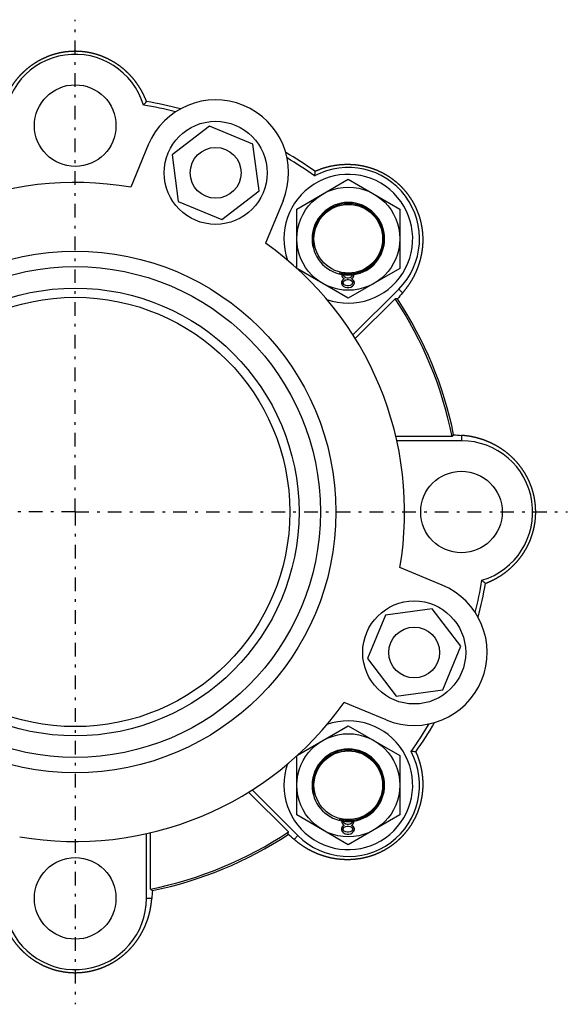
# Model space of a CAD drawing. Header units: millimetres. Extents: x -44 to 549, y 89 to 318.
# Tile 2 of 19: x 57 to 185, y 89 to 318. Entities that reach past the tile are written whole.
import ezdxf

# ---------------------------------------------------------------- set-up
doc = ezdxf.new("R2010")
doc.units = ezdxf.units.MM
doc.header["$MEASUREMENT"] = 0
doc.linetypes.add('DASH-DOT', pattern=[7.62, 3.175, -1.905, 0.635, -1.905])
for name, color, linetype in [('16', 7, 'Continuous'), ('4', 7, 'Continuous'), ('6', 7, 'Continuous')]:
    doc.layers.add(name, color=color, linetype=linetype)

msp = doc.modelspace()

# ---------------------------------------------------------------- linework, layer by layer
at = {"color": 7, "linetype": 'Continuous', "lineweight": 30}
for p, q in [((121.91, 273.9), (133.91, 280.82)), ((133.91, 280.82), (145.91, 273.9)), ((121.91, 260.1), (121.91, 273.9)), ((145.91, 273.9), (145.91, 260.04)), ((133.91, 253.11), (122.08, 259.94)), ((145.91, 260.04), (133.91, 253.11)), ((132.47, 257.28), (132.31, 256.86)), ((132.31, 256.86), (132.31, 256.6)), ((132.56, 258.98), (132.39, 258.56)), ((132.39, 258.56), (132.39, 258.3)), ((132.39, 258.3), (132.56, 257.96)), ((132.81, 257.54), (132.47, 257.28)), ((132.64, 259.07), (132.56, 258.98)), ((132.56, 257.96), (132.81, 257.71)), ((132.72, 256.86), (132.97, 257.2)), ((132.72, 256.6), (132.72, 256.86)), ((132.81, 258.56), (132.97, 258.81)), ((132.81, 258.39), (132.81, 258.56)), ((132.97, 258.13), (132.81, 258.39)), ((132.81, 257.71), (132.97, 257.62)), ((132.97, 257.62), (132.81, 257.54)), ((133.22, 259), (132.97, 258.81)), ((133.31, 257.88), (132.97, 258.13)), ((132.97, 257.2), (133.31, 257.37)), ((133.64, 257.79), (133.31, 257.88)), ((133.31, 257.37), (133.64, 257.45)), ((133.97, 257.79), (133.64, 257.79)), ((133.64, 257.45), (133.97, 257.45)), ((134.31, 257.88), (133.97, 257.79)), ((133.97, 257.45), (134.31, 257.37)), ((134.64, 258.13), (134.31, 257.88)), ((134.31, 257.37), (134.64, 257.2)), ((134.64, 258.81), (134.42, 258.99)), ((134.81, 258.56), (134.64, 258.81)), ((134.81, 258.39), (134.64, 258.13)), ((134.64, 257.62), (134.81, 257.71)), ((134.81, 257.54), (134.64, 257.62)), ((134.64, 257.2), (134.89, 256.86)), ((134.81, 258.56), (134.81, 258.39)), ((134.81, 257.71), (135.06, 257.96)), ((135.14, 257.28), (134.81, 257.54)), ((134.89, 256.86), (134.89, 256.6)), ((135.06, 258.98), (135, 259.04)), ((135.22, 258.56), (135.06, 258.98)), ((135.06, 257.96), (135.22, 258.3)), ((135.31, 256.86), (135.14, 257.28)), ((135.22, 258.3), (135.22, 258.56)), ((135.31, 256.6), (135.31, 256.86)), ((132.31, 256.6), (132.47, 256.17)), ((132.47, 256.17), (132.72, 255.92)), ((132.97, 256.26), (132.72, 256.6)), ((132.72, 255.92), (133.14, 255.66)), ((133.31, 256.09), (132.97, 256.26)), ((133.14, 255.66), (133.56, 255.58)), ((133.64, 256), (133.31, 256.09)), ((133.56, 255.58), (134.06, 255.58)), ((133.97, 256), (133.64, 256)), ((134.31, 256.09), (133.97, 256)), ((134.06, 255.58), (134.47, 255.66)), ((134.64, 256.26), (134.31, 256.09)), ((134.47, 255.66), (134.89, 255.92)), ((134.89, 256.6), (134.64, 256.26)), ((134.89, 255.92), (135.14, 256.17)), ((135.14, 256.17), (135.31, 256.6)), ((122.08, 146.71), (133.91, 153.54)), ((133.91, 153.54), (145.91, 146.62)), ((121.91, 132.76), (121.91, 146.56)), ((145.91, 146.62), (145.91, 132.76)), ((133.91, 125.83), (121.91, 132.76)), ((132.56, 131.7), (132.39, 131.28)), ((132.39, 131.28), (132.39, 131.02)), ((132.39, 131.02), (132.56, 130.68)), ((132.64, 131.79), (132.56, 131.7)), ((132.81, 131.28), (132.97, 131.53)), ((132.81, 131.11), (132.81, 131.28)), ((132.97, 130.85), (132.81, 131.11)), ((133.22, 131.72), (132.97, 131.53)), ((133.31, 130.6), (132.97, 130.85)), ((145.91, 132.76), (133.91, 125.83)), ((134.64, 130.85), (134.31, 130.6)), ((134.64, 131.53), (134.42, 131.71)), ((134.81, 131.28), (134.64, 131.53)), ((134.81, 131.11), (134.64, 130.85)), ((134.81, 131.29), (134.81, 131.11)), ((135.06, 131.7), (135, 131.76)), ((135.22, 131.28), (135.06, 131.7)), ((135.06, 130.68), (135.22, 131.02)), ((135.22, 131.02), (135.22, 131.28)), ((132.47, 130), (132.31, 129.58)), ((132.31, 129.58), (132.31, 129.32)), ((132.31, 129.32), (132.47, 128.9)), ((132.81, 130.26), (132.47, 130)), ((132.47, 128.9), (132.72, 128.64)), ((132.56, 130.68), (132.81, 130.43)), ((132.72, 129.58), (132.97, 129.92)), ((132.72, 129.32), (132.72, 129.58)), ((132.97, 128.98), (132.72, 129.32)), ((132.72, 128.64), (133.14, 128.38)), ((132.81, 130.43), (132.97, 130.34)), ((132.97, 130.34), (132.81, 130.26)), ((132.97, 129.92), (133.31, 130.09)), ((133.31, 128.81), (132.97, 128.98)), ((133.64, 130.51), (133.31, 130.6)), ((133.31, 130.09), (133.64, 130.17)), ((133.64, 128.72), (133.31, 128.81)), ((133.97, 130.51), (133.64, 130.51)), ((133.64, 130.17), (133.97, 130.17)), ((133.97, 128.72), (133.64, 128.72)), ((134.31, 130.6), (133.97, 130.51)), ((133.97, 130.17), (134.31, 130.09)), ((134.31, 128.81), (133.97, 128.72)), ((134.31, 130.09), (134.64, 129.92)), ((134.64, 128.98), (134.31, 128.81)), ((134.47, 128.38), (134.89, 128.64)), ((134.64, 130.34), (134.81, 130.43)), ((134.81, 130.26), (134.64, 130.34)), ((134.64, 129.92), (134.89, 129.58)), ((134.89, 129.32), (134.64, 128.98)), ((134.81, 130.43), (135.06, 130.68)), ((135.14, 130), (134.81, 130.26)), ((134.89, 129.58), (134.89, 129.32)), ((134.89, 128.64), (135.14, 128.9)), ((135.31, 129.58), (135.14, 130)), ((135.14, 128.9), (135.31, 129.32)), ((135.31, 129.32), (135.31, 129.58)), ((133.14, 128.38), (133.56, 128.3)), ((133.56, 128.3), (134.06, 128.3)), ((134.06, 128.3), (134.47, 128.38))]:
    msp.add_line(p, q, dxfattribs=at)
for centre, radius in [((133.91, 266.97), 12), ((133.91, 266.97), 8), ((70.27, 203.33), 60.75), ((70.27, 203.33), 57.15), ((70.27, 203.33), 52.15), ((70.27, 203.33), 50), ((133.91, 139.69), 12), ((133.91, 139.69), 8)]:
    msp.add_circle(centre, radius, dxfattribs=at)
for centre, radius, start, end in [((133.91, 266.97), 16.6, 315, 118.2793), ((70.27, 203.33), 76.75, 80.2971, 144.7029), ((133.91, 266.97), 15, 250.5746, 199.3999), ((133.91, 266.97), 8.45, 180, 259.9037), ((133.91, 266.97), 8.45, 278.8056, 0), ((70.27, 203.33), 76.75, 350.2971, 54.7029), ((133.91, 266.97), 8.45, 262.649, 276.114), ((70.27, 203.33), 76.75, 260.2971, 324.7029), ((133.91, 139.69), 15, 160.5746, 109.3999), ((133.91, 139.69), 16.6, 225, 28.2793), ((133.91, 139.69), 8.45, 180, 259.9037), ((133.91, 139.69), 8.45, 278.8056, 0), ((133.91, 139.69), 8.45, 262.649, 276.114)]:
    msp.add_arc(centre, radius, start, end, dxfattribs=at)
at = {"color": 2, "linetype": 'Continuous', "lineweight": 30}
for centre in [(133.91, 266.97), (133.91, 139.69)]:
    msp.add_arc(centre, 8.2, 255, 195, dxfattribs=at)
at = {"color": 7, "linetype": 'Continuous', "lineweight": 30}
for points in [[(126.12, 282.68), (126.15, 282.69), (126.27, 282.75), (126.41, 282.81), (126.56, 282.87), (126.71, 282.93), (126.86, 282.99), (127.01, 283.05), (127.16, 283.11), (127.31, 283.17), (127.46, 283.22), (127.62, 283.27), (127.77, 283.33), (127.92, 283.38), (128.07, 283.43), (128.23, 283.48), (128.38, 283.52), (128.54, 283.57), (128.69, 283.62), (128.85, 283.66), (129, 283.7), (129.16, 283.74), (129.31, 283.78), (129.47, 283.82), (129.63, 283.86), (129.78, 283.89), (129.94, 283.92), (130.1, 283.96), (130.26, 283.99), (130.42, 284.02), (130.58, 284.05), (130.73, 284.07), (130.89, 284.1), (131.05, 284.12), (131.21, 284.15), (131.37, 284.17), (131.53, 284.19), (131.69, 284.21), (131.85, 284.22), (132.01, 284.24), (132.17, 284.25), (132.33, 284.27), (132.49, 284.28), (132.66, 284.29), (132.82, 284.3), (132.98, 284.3), (133.14, 284.31), (133.3, 284.31), (133.46, 284.32), (133.62, 284.32), (133.78, 284.32), (133.94, 284.32), (134.11, 284.31), (134.27, 284.31), (134.43, 284.3), (134.59, 284.3), (134.75, 284.29), (134.91, 284.28), (135.07, 284.26), (135.23, 284.25), (135.39, 284.24), (135.55, 284.22), (135.71, 284.2), (135.87, 284.18), (136.03, 284.16), (136.19, 284.14), (136.35, 284.12), (136.51, 284.1), (136.67, 284.07), (136.83, 284.04), (136.99, 284.01), (137.15, 283.98), (137.3, 283.95), (137.46, 283.92), (137.62, 283.88), (137.78, 283.85), (137.93, 283.81), (138.09, 283.77), (138.25, 283.73), (138.4, 283.69), (138.56, 283.64), (138.71, 283.6), (138.87, 283.55), (139.02, 283.51), (139.17, 283.46), (139.33, 283.41), (139.48, 283.36), (139.63, 283.3), (139.78, 283.25), (139.93, 283.19), (140.08, 283.13), (140.23, 283.08), (140.38, 283.02), (140.53, 282.95), (140.68, 282.89), (140.83, 282.83), (140.98, 282.76), (141.12, 282.7), (141.27, 282.63), (141.42, 282.56), (141.56, 282.49), (141.7, 282.41), (141.85, 282.34), (141.99, 282.27), (142.13, 282.19), (142.27, 282.11), (142.41, 282.03), (142.55, 281.95), (142.69, 281.87), (142.83, 281.79), (142.97, 281.71), (143.11, 281.62), (143.24, 281.53), (143.38, 281.45), (143.51, 281.36), (143.65, 281.27), (143.78, 281.18), (143.91, 281.08), (144.04, 280.99), (144.17, 280.89), (144.3, 280.8), (144.43, 280.7), (144.56, 280.6), (144.68, 280.5), (144.81, 280.4), (144.93, 280.3), (145.06, 280.2), (145.18, 280.09), (145.3, 279.99), (145.42, 279.88), (145.54, 279.77), (145.66, 279.66), (145.78, 279.55), (145.9, 279.44), (146.01, 279.33), (146.13, 279.22), (146.24, 279.1), (146.35, 278.99), (146.46, 278.87), (146.57, 278.75), (146.68, 278.63), (146.79, 278.51), (146.9, 278.39), (147, 278.27), (147.11, 278.15), (147.21, 278.03), (147.32, 277.9), (147.42, 277.78), (147.52, 277.65), (147.62, 277.52), (147.71, 277.39), (147.81, 277.27), (147.91, 277.14), (148, 277), (148.09, 276.87), (148.18, 276.74), (148.27, 276.61), (148.36, 276.47), (148.45, 276.34), (148.54, 276.2), (148.62, 276.07), (148.71, 275.93), (148.79, 275.79), (148.87, 275.65), (148.95, 275.51), (149.03, 275.37), (149.11, 275.23), (149.19, 275.09), (149.26, 274.94), (149.34, 274.8), (149.41, 274.66), (149.48, 274.51), (149.55, 274.37), (149.62, 274.22), (149.69, 274.08), (149.75, 273.93), (149.82, 273.78), (149.88, 273.63), (149.94, 273.48), (150, 273.33), (150.06, 273.18), (150.12, 273.03), (150.17, 272.88), (150.23, 272.73), (150.28, 272.58), (150.33, 272.43), (150.39, 272.27), (150.43, 272.12), (150.48, 271.97), (150.53, 271.81), (150.57, 271.66), (150.62, 271.5), (150.66, 271.35), (150.7, 271.19), (150.74, 271.03), (150.78, 270.88), (150.81, 270.72), (150.85, 270.56), (150.88, 270.41), (150.92, 270.25), (150.95, 270.09), (150.98, 269.93), (151, 269.77), (151.03, 269.61), (151.05, 269.45), (151.08, 269.29), (151.1, 269.13), (151.12, 268.97), (151.14, 268.81), (151.16, 268.65), (151.17, 268.49), (151.19, 268.33), (151.2, 268.17), (151.21, 268.01), (151.22, 267.85), (151.23, 267.69), (151.24, 267.53), (151.25, 267.37), (151.25, 267.21), (151.26, 267.05), (151.26, 266.88), (151.26, 266.72), (151.26, 266.56), (151.25, 266.4), (151.25, 266.24), (151.25, 266.08), (151.24, 265.92), (151.23, 265.76), (151.22, 265.6), (151.21, 265.44), (151.2, 265.27), (151.18, 265.11), (151.17, 264.95), (151.15, 264.79), (151.13, 264.63), (151.11, 264.47), (151.09, 264.31), (151.07, 264.15), (151.05, 263.99), (151.02, 263.84), (150.99, 263.68), (150.97, 263.52), (150.94, 263.36), (150.91, 263.2), (150.87, 263.04), (150.84, 262.89), (150.81, 262.73), (150.77, 262.57), (150.73, 262.41), (150.69, 262.26), (150.65, 262.1), (150.61, 261.95), (150.57, 261.79), (150.52, 261.64), (150.48, 261.48), (150.43, 261.33), (150.38, 261.17), (150.33, 261.02), (150.28, 260.87), (150.23, 260.72), (150.18, 260.56), (150.12, 260.41), (150.07, 260.26), (150.01, 260.11), (149.95, 259.96), (149.89, 259.81), (149.83, 259.66), (149.77, 259.51), (149.7, 259.37), (149.64, 259.22), (149.57, 259.07), (149.5, 258.92), (149.43, 258.78), (149.36, 258.63), (149.29, 258.49), (149.22, 258.35), (149.15, 258.2), (149.07, 258.06), (149, 257.92), (148.92, 257.78), (148.84, 257.64), (148.76, 257.49), (148.68, 257.36), (148.6, 257.22), (148.52, 257.08), (148.43, 256.94), (148.35, 256.8), (148.26, 256.67), (148.17, 256.53), (148.09, 256.4), (148, 256.26), (147.9, 256.13), (147.81, 256), (147.72, 255.87), (147.63, 255.74), (147.53, 255.61), (147.44, 255.48), (147.34, 255.35), (147.24, 255.22), (147.14, 255.09), (147.04, 254.97), (146.94, 254.84), (146.84, 254.72), (146.74, 254.59), (146.64, 254.47), (146.55, 254.37), (146.53, 254.35)], [(149.62, 147.48), (149.63, 147.44), (149.69, 147.32), (149.75, 147.18), (149.81, 147.03), (149.87, 146.88), (149.93, 146.73), (149.99, 146.58), (150.05, 146.43), (150.11, 146.28), (150.16, 146.13), (150.22, 145.98), (150.27, 145.83), (150.32, 145.68), (150.37, 145.52), (150.42, 145.37), (150.47, 145.21), (150.51, 145.06), (150.56, 144.9), (150.6, 144.75), (150.64, 144.59), (150.68, 144.44), (150.72, 144.28), (150.76, 144.13), (150.8, 143.97), (150.83, 143.81), (150.87, 143.65), (150.9, 143.5), (150.93, 143.34), (150.96, 143.18), (150.99, 143.02), (151.01, 142.86), (151.04, 142.7), (151.06, 142.54), (151.09, 142.38), (151.11, 142.22), (151.13, 142.06), (151.15, 141.9), (151.16, 141.74), (151.18, 141.58), (151.19, 141.42), (151.21, 141.26), (151.22, 141.1), (151.23, 140.94), (151.24, 140.78), (151.24, 140.62), (151.25, 140.46), (151.25, 140.3), (151.26, 140.14), (151.26, 139.97), (151.26, 139.81), (151.26, 139.65), (151.25, 139.49), (151.25, 139.33), (151.24, 139.17), (151.24, 139.01), (151.23, 138.85), (151.22, 138.69), (151.21, 138.52), (151.19, 138.36), (151.18, 138.2), (151.16, 138.04), (151.14, 137.88), (151.13, 137.72), (151.11, 137.56), (151.08, 137.4), (151.06, 137.24), (151.04, 137.08), (151.01, 136.93), (150.98, 136.77), (150.95, 136.61), (150.92, 136.45), (150.89, 136.29), (150.86, 136.13), (150.82, 135.98), (150.79, 135.82), (150.75, 135.66), (150.71, 135.51), (150.67, 135.35), (150.63, 135.19), (150.59, 135.04), (150.54, 134.88), (150.5, 134.73), (150.45, 134.58), (150.4, 134.42), (150.35, 134.27), (150.3, 134.12), (150.24, 133.96), (150.19, 133.81), (150.13, 133.66), (150.08, 133.51), (150.02, 133.36), (149.96, 133.21), (149.9, 133.06), (149.83, 132.91), (149.77, 132.77), (149.7, 132.62), (149.64, 132.47), (149.57, 132.33), (149.5, 132.18), (149.43, 132.04), (149.36, 131.89), (149.28, 131.75), (149.21, 131.61), (149.13, 131.46), (149.05, 131.32), (148.98, 131.18), (148.9, 131.04), (148.81, 130.9), (148.73, 130.76), (148.65, 130.63), (148.56, 130.49), (148.48, 130.35), (148.39, 130.22), (148.3, 130.08), (148.21, 129.95), (148.12, 129.82), (148.02, 129.69), (147.93, 129.55), (147.84, 129.42), (147.74, 129.29), (147.64, 129.17), (147.54, 129.04), (147.44, 128.91), (147.34, 128.79), (147.24, 128.66), (147.14, 128.54), (147.03, 128.42), (146.93, 128.29), (146.82, 128.17), (146.71, 128.05), (146.6, 127.93), (146.49, 127.82), (146.38, 127.7), (146.27, 127.58), (146.16, 127.47), (146.04, 127.36), (145.93, 127.24), (145.81, 127.13), (145.69, 127.02), (145.57, 126.91), (145.45, 126.8), (145.33, 126.7), (145.21, 126.59), (145.09, 126.49), (144.97, 126.38), (144.84, 126.28), (144.72, 126.18), (144.59, 126.08), (144.46, 125.98), (144.34, 125.88), (144.21, 125.79), (144.08, 125.69), (143.95, 125.6), (143.81, 125.5), (143.68, 125.41), (143.55, 125.32), (143.41, 125.23), (143.28, 125.14), (143.14, 125.06), (143.01, 124.97), (142.87, 124.89), (142.73, 124.8), (142.59, 124.72), (142.45, 124.64), (142.31, 124.56), (142.17, 124.48), (142.03, 124.41), (141.89, 124.33), (141.74, 124.26), (141.6, 124.19), (141.45, 124.12), (141.31, 124.05), (141.16, 123.98), (141.02, 123.91), (140.87, 123.84), (140.72, 123.78), (140.57, 123.72), (140.42, 123.65), (140.28, 123.59), (140.13, 123.54), (139.97, 123.48), (139.82, 123.42), (139.67, 123.37), (139.52, 123.31), (139.37, 123.26), (139.21, 123.21), (139.06, 123.16), (138.91, 123.11), (138.75, 123.07), (138.6, 123.02), (138.44, 122.98), (138.29, 122.94), (138.13, 122.9), (137.97, 122.86), (137.82, 122.82), (137.66, 122.78), (137.5, 122.75), (137.35, 122.71), (137.19, 122.68), (137.03, 122.65), (136.87, 122.62), (136.71, 122.59), (136.55, 122.57), (136.39, 122.54), (136.24, 122.52), (136.08, 122.5), (135.92, 122.47), (135.76, 122.46), (135.6, 122.44), (135.44, 122.42), (135.27, 122.41), (135.11, 122.39), (134.95, 122.38), (134.79, 122.37), (134.63, 122.36), (134.47, 122.35), (134.31, 122.35), (134.15, 122.34), (133.99, 122.34), (133.83, 122.34), (133.66, 122.34), (133.5, 122.34), (133.34, 122.34), (133.18, 122.34), (133.02, 122.35), (132.86, 122.36), (132.7, 122.37), (132.54, 122.37), (132.38, 122.39), (132.22, 122.4), (132.06, 122.41), (131.89, 122.43), (131.73, 122.44), (131.57, 122.46), (131.41, 122.48), (131.25, 122.5), (131.1, 122.53), (130.94, 122.55), (130.78, 122.57), (130.62, 122.6), (130.46, 122.63), (130.3, 122.66), (130.14, 122.69), (129.98, 122.72), (129.83, 122.75), (129.67, 122.79), (129.51, 122.83), (129.36, 122.86), (129.2, 122.9), (129.04, 122.94), (128.89, 122.98), (128.73, 123.03), (128.58, 123.07), (128.42, 123.12), (128.27, 123.16), (128.12, 123.21), (127.96, 123.26), (127.81, 123.31), (127.66, 123.37), (127.5, 123.42), (127.35, 123.47), (127.2, 123.53), (127.05, 123.59), (126.9, 123.65), (126.75, 123.71), (126.6, 123.77), (126.45, 123.83), (126.31, 123.89), (126.16, 123.96), (126.01, 124.03), (125.87, 124.09), (125.72, 124.16), (125.58, 124.23), (125.43, 124.3), (125.29, 124.38), (125.14, 124.45), (125, 124.52), (124.86, 124.6), (124.72, 124.68), (124.58, 124.75), (124.44, 124.83), (124.3, 124.91), (124.16, 125), (124.02, 125.08), (123.88, 125.16), (123.75, 125.25), (123.61, 125.33), (123.47, 125.42), (123.34, 125.51), (123.21, 125.6), (123.07, 125.69), (122.94, 125.78), (122.81, 125.87), (122.68, 125.97), (122.55, 126.06), (122.42, 126.16), (122.29, 126.26), (122.16, 126.35), (122.03, 126.45), (121.91, 126.55), (121.78, 126.65), (121.66, 126.75), (121.53, 126.86), (121.42, 126.96), (121.31, 127.04), (121.29, 127.07)]]:
    msp.add_open_spline(points, degree=3, knots=[0, 0, 0, 0, 0.161031, 0.322051, 0.483069, 0.644098, 0.805167, 0.966287, 1.127426, 1.288556, 1.449691, 1.610869, 1.77206, 1.933234, 2.094402, 2.255605, 2.416815, 2.578003, 2.739174, 2.900373, 3.061574, 3.222752, 3.383908, 3.545087, 3.706269, 3.86743, 4.028569, 4.189731, 4.350898, 4.512047, 4.673173, 4.834324, 4.995482, 5.156626, 5.317747, 5.478894, 5.640052, 5.801199, 5.962325, 6.12348, 6.28465, 6.445811, 6.606948, 6.768113, 6.929295, 7.090467, 7.251613, 7.412783, 7.573971, 7.735149, 7.896299, 8.057471, 8.21866, 8.379841, 8.540993, 8.702164, 8.863355, 9.024538, 9.185693, 9.346865, 9.508058, 9.669245, 9.830403, 9.991576, 10.15277, 10.31396, 10.47512, 10.636291, 10.797485, 10.958675, 11.119836, 11.281004, 11.442197, 11.603387, 11.76455, 11.925715, 12.086908, 12.2481, 12.409266, 12.570433, 12.731629, 12.892826, 13.053998, 13.215166, 13.376363, 13.537564, 13.69874, 13.859906, 14.021104, 14.182305, 14.343482, 14.504647, 14.665842, 14.827043, 14.988222, 15.149385, 15.31058, 15.471782, 15.632963, 15.794127, 15.955322, 16.116527, 16.277713, 16.438878, 16.600074, 16.76128, 16.922469, 17.083634, 17.244829, 17.406035, 17.567225, 17.728389, 17.889582, 18.050788, 18.211979, 18.373142, 18.534333, 18.695539, 18.856732, 19.017895, 19.179086, 19.340294, 19.50149, 19.662655, 19.823846, 19.985054, 20.146253, 20.307419, 20.468609, 20.629817, 20.791016, 20.952183, 21.113369, 21.274576, 21.435775, 21.596942, 21.758126, 21.919331, 22.080531, 22.241699, 22.402881, 22.564086, 22.725288, 22.886458, 23.04764, 23.208846, 23.370049, 23.531222, 23.692402, 23.853607, 24.014811, 24.175986, 24.337163, 24.498366, 24.65957, 24.820745, 24.981918, 25.143119, 25.304322, 25.465498, 25.626668, 25.787869, 25.949072, 26.110251, 26.27142, 26.43262, 26.593825, 26.755006, 26.916174, 27.077373, 27.238578, 27.399761, 27.560926, 27.722123, 27.883326, 28.044509, 28.205671, 28.366864, 28.528064, 28.689247, 28.850407, 29.011598, 29.172798, 29.333983, 29.495143, 29.656333, 29.817535, 29.978721, 30.139881, 30.30107, 30.462272, 30.623459, 30.784618, 30.945803, 31.107002, 31.268188, 31.429344, 31.590524, 31.751719, 31.912903, 32.074057, 32.235235, 32.396429, 32.557614, 32.718769, 32.879945, 33.041139, 33.202326, 33.363481, 33.524656, 33.685849, 33.847035, 34.00819, 34.16936, 34.330549, 34.491733, 34.652885, 34.814049, 34.975233, 35.136413, 35.297564, 35.458723, 35.619906, 35.781086, 35.942238, 36.103396, 36.264577, 36.425758, 36.586912, 36.748066, 36.909245, 37.070424, 37.231576, 37.392724, 37.553896, 37.71507, 37.876218, 38.037358, 38.198524, 38.359692, 38.520838, 38.681974, 38.843137, 39.004304, 39.165451, 39.326584, 39.487746, 39.648912, 39.810059, 39.97119, 40.132348, 40.293511, 40.454656, 40.61578, 40.77693, 40.938086, 41.099225, 41.260343, 41.421485, 41.582636, 41.743772, 41.904885, 42.066023, 42.22717, 42.388303, 42.549412, 42.710544, 42.871686, 43.032813, 43.193914, 43.355034, 43.516164, 43.677281, 43.838369, 43.999473, 44.160588, 44.321692, 44.482772, 44.643869, 44.80498, 44.966083, 45.127164, 45.288261, 45.449375, 45.610484, 45.771569, 45.932671, 46.09379, 46.254905, 46.415996, 46.5771, 46.738222, 46.89934, 47.06043, 47.221528, 47.382642, 47.543748, 47.704823, 47.865897, 48.026983, 48.188056, 48.349091, 48.510098, 48.671101, 48.832107, 48.993122, 48.993122, 48.993122, 48.993122], dxfattribs=at)
at = {"layer": '16', "color": 7, "linetype": 'Continuous', "lineweight": 30}
for p, q in [((101.56, 293.19), (92.85, 286.52)), ((111.69, 289), (101.56, 293.19)), ((113.12, 278.12), (111.69, 289)), ((87.28, 288.82), (83.2, 278.98)), ((92.85, 286.52), (94.29, 275.64)), ((104.42, 271.44), (113.12, 278.12)), ((94.29, 275.64), (104.42, 271.44)), ((118.69, 275.81), (114.62, 265.97)), ((134.99, 244.57), (145.65, 255.23)), ((146.53, 254.35), (145.65, 255.23)), ((135.52, 243.74), (144.79, 253.01)), ((158.09, 220.89), (144.98, 220.89)), ((160.27, 221.18), (160.27, 219.93)), ((160.27, 219.93), (145.19, 219.93)), ((155.77, 186.31), (145.92, 190.39)), ((142.58, 179.31), (138.38, 169.18)), ((153.46, 180.74), (142.58, 179.31)), ((160.14, 172.04), (153.46, 180.74)), ((155.94, 161.9), (160.14, 172.04)), ((138.38, 169.18), (145.06, 160.47)), ((145.06, 160.47), (155.94, 161.9)), ((142.75, 154.9), (132.91, 158.98)), ((110.68, 138.08), (119.95, 128.81)), ((111.51, 138.61), (122.17, 127.95)), ((87.83, 115.5), (87.83, 128.62)), ((86.87, 113.33), (86.87, 128.4)), ((121.29, 127.07), (122.17, 127.95)), ((88.12, 113.33), (86.87, 113.33))]:
    msp.add_line(p, q, dxfattribs=at)
for centre, radius in [((70.27, 293.33), 9.5), ((102.99, 282.32), 12), ((102.99, 282.32), 5.92), ((160.27, 203.33), 9.5), ((149.26, 170.61), 12), ((149.26, 170.61), 5.92), ((70.27, 113.33), 9.5)]:
    msp.add_circle(centre, radius, dxfattribs=at)
for centre, radius, start, end in [((70.27, 293.33), 16.6, 16.7207, 180), ((25.84, 351.27), 80.42, 318.6087, 319.3883), ((70.27, 203.33), 97.04, 75.3616, 80.1401), ((102.99, 282.32), 17, 337.5, 157.5), ((70.27, 203.33), 96.1, 75.9107, 80.4775), ((70.27, 203.33), 97.04, 54.8599, 59.6384), ((70.27, 203.33), 96.1, 54.5225, 59.0893), ((205.02, 276.61), 79.13, 175.6053, 176.3976), ((116.85, -29.18), 283.57, 84.2315, 84.3457), ((70.27, 203.33), 89.56, 11.3086, 33.6914), ((232.4, 180.38), 113.33, 139.2624, 140.1848), ((70.27, 203.33), 90, 11.537, 33.463), ((-61.2, 400.67), 283.57, 320.6543, 320.7685), ((169.12, 339.41), 118.57, 264.8355, 265.7172), ((160.27, 203.33), 16.6, 286.7207, 90), ((149.26, 170.61), 17, 247.5, 67.5), ((70.27, 203.33), 96.1, 345.9107, 350.4775), ((70.27, 203.33), 97.04, 345.3616, 350.1401), ((218.21, 247.76), 80.42, 228.6087, 229.3883), ((70.27, 203.33), 96.1, 324.5225, 329.0893), ((70.27, 203.33), 97.04, 324.8599, 329.6384), ((143.56, 68.58), 79.13, 85.6053, 86.3976), ((70.27, 203.33), 89.56, 281.3086, 303.6914), ((-162.24, 156.75), 283.57, 354.2315, 354.3457), ((70.27, 203.33), 90, 281.537, 303.463), ((47.32, 41.19), 113.33, 49.2624, 50.1848), ((267.61, 334.8), 283.57, 230.6543, 230.7685), ((206.36, 104.47), 118.57, 174.8355, 175.7172), ((70.27, 113.33), 16.6, 196.7207, 0)]:
    msp.add_arc(centre, radius, start, end, dxfattribs=at)
for points in [[(86.88, 298.93), (86.87, 298.96), (86.82, 299.09), (86.77, 299.23), (86.71, 299.38), (86.65, 299.53), (86.58, 299.68), (86.52, 299.82), (86.45, 299.97), (86.39, 300.12), (86.32, 300.26), (86.25, 300.41), (86.18, 300.55), (86.11, 300.7), (86.03, 300.84), (85.96, 300.98), (85.88, 301.13), (85.81, 301.27), (85.73, 301.41), (85.65, 301.55), (85.57, 301.69), (85.49, 301.83), (85.41, 301.97), (85.32, 302.11), (85.24, 302.24), (85.15, 302.38), (85.06, 302.51), (84.97, 302.65), (84.89, 302.78), (84.79, 302.92), (84.7, 303.05), (84.61, 303.18), (84.51, 303.31), (84.42, 303.44), (84.32, 303.57), (84.22, 303.7), (84.13, 303.82), (84.03, 303.95), (83.92, 304.08), (83.82, 304.2), (83.72, 304.32), (83.61, 304.45), (83.51, 304.57), (83.4, 304.69), (83.29, 304.81), (83.18, 304.93), (83.08, 305.05), (82.96, 305.16), (82.85, 305.28), (82.74, 305.39), (82.63, 305.51), (82.51, 305.62), (82.39, 305.73), (82.28, 305.84), (82.16, 305.95), (82.04, 306.06), (81.92, 306.17), (81.8, 306.28), (81.68, 306.38), (81.55, 306.49), (81.43, 306.59), (81.31, 306.69), (81.18, 306.79), (81.05, 306.89), (80.93, 306.99), (80.8, 307.09), (80.67, 307.18), (80.54, 307.28), (80.41, 307.37), (80.28, 307.47), (80.14, 307.56), (80.01, 307.65), (79.88, 307.74), (79.74, 307.83), (79.61, 307.91), (79.47, 308), (79.33, 308.08), (79.19, 308.17), (79.05, 308.25), (78.91, 308.33), (78.77, 308.41), (78.63, 308.48), (78.49, 308.56), (78.35, 308.64), (78.21, 308.71), (78.06, 308.78), (77.92, 308.86), (77.77, 308.93), (77.63, 308.99), (77.48, 309.06), (77.33, 309.13), (77.19, 309.19), (77.04, 309.26), (76.89, 309.32), (76.74, 309.38), (76.59, 309.44), (76.44, 309.5), (76.29, 309.55), (76.14, 309.61), (75.98, 309.66), (75.83, 309.71), (75.68, 309.76), (75.53, 309.81), (75.37, 309.86), (75.22, 309.91), (75.06, 309.95), (74.91, 310), (74.75, 310.04), (74.6, 310.08), (74.44, 310.12), (74.28, 310.16), (74.13, 310.19), (73.97, 310.23), (73.81, 310.26), (73.65, 310.29), (73.49, 310.33), (73.34, 310.35), (73.18, 310.38), (73.02, 310.41), (72.86, 310.43), (72.7, 310.46), (72.54, 310.48), (72.38, 310.5), (72.22, 310.52), (72.06, 310.53), (71.9, 310.55), (71.74, 310.57), (71.58, 310.58), (71.42, 310.59), (71.26, 310.6), (71.1, 310.61), (70.93, 310.61), (70.77, 310.62), (70.61, 310.62), (70.45, 310.63), (70.29, 310.63), (70.13, 310.63), (69.97, 310.62), (69.81, 310.62), (69.65, 310.62), (69.48, 310.61), (69.32, 310.6), (69.16, 310.59), (69, 310.58), (68.84, 310.57), (68.68, 310.55), (68.52, 310.54), (68.36, 310.52), (68.2, 310.5), (68.04, 310.48), (67.88, 310.46), (67.72, 310.44), (67.56, 310.42), (67.4, 310.39), (67.24, 310.36), (67.08, 310.33), (66.93, 310.3), (66.77, 310.27), (66.61, 310.24), (66.45, 310.2), (66.3, 310.17), (66.14, 310.13), (65.98, 310.09), (65.83, 310.05), (65.67, 310.01), (65.52, 309.96), (65.36, 309.92), (65.21, 309.87), (65.05, 309.83), (64.9, 309.78), (64.75, 309.73), (64.59, 309.67), (64.44, 309.62), (64.29, 309.57), (64.14, 309.51), (63.99, 309.45), (63.84, 309.39), (63.69, 309.33), (63.54, 309.27), (63.39, 309.21), (63.24, 309.14), (63.1, 309.08), (62.95, 309.01), (62.8, 308.94), (62.66, 308.87), (62.51, 308.8), (62.37, 308.73), (62.23, 308.66), (62.08, 308.58), (61.94, 308.51), (61.8, 308.43), (61.66, 308.35), (61.52, 308.27), (61.38, 308.19), (61.24, 308.1), (61.1, 308.02), (60.97, 307.94), (60.83, 307.85), (60.7, 307.76), (60.56, 307.67), (60.43, 307.58), (60.3, 307.49), (60.16, 307.4), (60.03, 307.3), (59.9, 307.21), (59.77, 307.11), (59.64, 307.02), (59.52, 306.92), (59.39, 306.82), (59.26, 306.72), (59.14, 306.62), (59.02, 306.51), (58.89, 306.41), (58.77, 306.3), (58.65, 306.2), (58.53, 306.09), (58.41, 305.98), (58.29, 305.87), (58.17, 305.76), (58.06, 305.65), (57.94, 305.54), (57.83, 305.42), (57.71, 305.31), (57.6, 305.19), (57.49, 305.08), (57.38, 304.96), (57.27, 304.84), (57.16, 304.72), (57.06, 304.6), (56.95, 304.48), (56.85, 304.36), (56.74, 304.23), (56.64, 304.11), (56.54, 303.98), (56.44, 303.86), (56.34, 303.73), (56.24, 303.6), (56.14, 303.47), (56.05, 303.34), (55.95, 303.21), (55.86, 303.08), (55.77, 302.95), (55.68, 302.82), (55.59, 302.68), (55.5, 302.55), (55.41, 302.41), (55.32, 302.28), (55.24, 302.14), (55.15, 302), (55.07, 301.87), (54.99, 301.73), (54.91, 301.59), (54.83, 301.45), (54.75, 301.31), (54.67, 301.17), (54.6, 301.02), (54.52, 300.88), (54.45, 300.74), (54.38, 300.59), (54.31, 300.45), (54.24, 300.3), (54.17, 300.16), (54.1, 300.01), (54.04, 299.86), (53.97, 299.72), (53.91, 299.57), (53.85, 299.42), (53.79, 299.27), (53.73, 299.12), (53.67, 298.97), (53.61, 298.82), (53.55, 298.67), (53.5, 298.52), (53.45, 298.36), (53.4, 298.21), (53.34, 298.06), (53.3, 297.9), (53.25, 297.75), (53.2, 297.6), (53.16, 297.44), (53.11, 297.29), (53.07, 297.13), (53.03, 296.98), (52.99, 296.82), (52.95, 296.66), (52.91, 296.51), (52.87, 296.35), (52.84, 296.19), (52.8, 296.04), (52.77, 295.88), (52.74, 295.72), (52.71, 295.56), (52.68, 295.4), (52.65, 295.25), (52.63, 295.09), (52.6, 294.93), (52.58, 294.77), (52.55, 294.61), (52.53, 294.45), (52.51, 294.29), (52.49, 294.13), (52.48, 293.97), (52.46, 293.81), (52.44, 293.65), (52.43, 293.5), (52.42, 293.36), (52.42, 293.33)], [(165.87, 186.71), (165.9, 186.72), (166.03, 186.77), (166.17, 186.83), (166.32, 186.89), (166.47, 186.95), (166.62, 187.01), (166.76, 187.08), (166.91, 187.14), (167.06, 187.21), (167.2, 187.28), (167.35, 187.35), (167.49, 187.42), (167.64, 187.49), (167.78, 187.56), (167.93, 187.64), (168.07, 187.71), (168.21, 187.79), (168.35, 187.87), (168.49, 187.94), (168.63, 188.03), (168.77, 188.11), (168.91, 188.19), (169.05, 188.27), (169.18, 188.36), (169.32, 188.44), (169.46, 188.53), (169.59, 188.62), (169.72, 188.71), (169.86, 188.8), (169.99, 188.89), (170.12, 188.99), (170.25, 189.08), (170.38, 189.18), (170.51, 189.27), (170.64, 189.37), (170.76, 189.47), (170.89, 189.57), (171.02, 189.67), (171.14, 189.77), (171.26, 189.88), (171.39, 189.98), (171.51, 190.09), (171.63, 190.19), (171.75, 190.3), (171.87, 190.41), (171.99, 190.52), (172.1, 190.63), (172.22, 190.74), (172.33, 190.86), (172.45, 190.97), (172.56, 191.09), (172.67, 191.2), (172.78, 191.32), (172.89, 191.44), (173, 191.56), (173.11, 191.68), (173.22, 191.8), (173.32, 191.92), (173.43, 192.04), (173.53, 192.16), (173.63, 192.29), (173.73, 192.41), (173.83, 192.54), (173.93, 192.67), (174.03, 192.8), (174.13, 192.93), (174.22, 193.06), (174.31, 193.19), (174.41, 193.32), (174.5, 193.45), (174.59, 193.58), (174.68, 193.72), (174.77, 193.85), (174.85, 193.99), (174.94, 194.13), (175.02, 194.26), (175.11, 194.4), (175.19, 194.54), (175.27, 194.68), (175.35, 194.82), (175.43, 194.96), (175.5, 195.1), (175.58, 195.25), (175.65, 195.39), (175.72, 195.53), (175.8, 195.68), (175.87, 195.82), (175.94, 195.97), (176, 196.12), (176.07, 196.26), (176.13, 196.41), (176.2, 196.56), (176.26, 196.71), (176.32, 196.86), (176.38, 197.01), (176.44, 197.16), (176.49, 197.31), (176.55, 197.46), (176.6, 197.61), (176.65, 197.76), (176.7, 197.92), (176.75, 198.07), (176.8, 198.22), (176.85, 198.38), (176.89, 198.53), (176.94, 198.69), (176.98, 198.84), (177.02, 199), (177.06, 199.16), (177.1, 199.31), (177.13, 199.47), (177.17, 199.63), (177.2, 199.78), (177.24, 199.94), (177.27, 200.1), (177.3, 200.26), (177.32, 200.42), (177.35, 200.58), (177.37, 200.74), (177.4, 200.9), (177.42, 201.06), (177.44, 201.22), (177.46, 201.38), (177.48, 201.54), (177.49, 201.7), (177.51, 201.86), (177.52, 202.02), (177.53, 202.18), (177.54, 202.34), (177.55, 202.5), (177.56, 202.66), (177.56, 202.82), (177.57, 202.98), (177.57, 203.14), (177.57, 203.31), (177.57, 203.47), (177.57, 203.63), (177.56, 203.79), (177.56, 203.95), (177.55, 204.11), (177.54, 204.27), (177.53, 204.43), (177.52, 204.59), (177.51, 204.75), (177.5, 204.92), (177.48, 205.08), (177.46, 205.24), (177.44, 205.4), (177.42, 205.56), (177.4, 205.72), (177.38, 205.88), (177.36, 206.03), (177.33, 206.19), (177.3, 206.35), (177.27, 206.51), (177.24, 206.67), (177.21, 206.83), (177.18, 206.99), (177.14, 207.14), (177.11, 207.3), (177.07, 207.46), (177.03, 207.61), (176.99, 207.77), (176.95, 207.92), (176.91, 208.08), (176.86, 208.23), (176.81, 208.39), (176.77, 208.54), (176.72, 208.7), (176.67, 208.85), (176.62, 209), (176.56, 209.15), (176.51, 209.31), (176.45, 209.46), (176.39, 209.61), (176.34, 209.76), (176.28, 209.91), (176.21, 210.06), (176.15, 210.2), (176.09, 210.35), (176.02, 210.5), (175.95, 210.65), (175.88, 210.79), (175.82, 210.94), (175.74, 211.08), (175.67, 211.23), (175.6, 211.37), (175.52, 211.51), (175.45, 211.65), (175.37, 211.8), (175.29, 211.94), (175.21, 212.08), (175.13, 212.22), (175.05, 212.35), (174.96, 212.49), (174.88, 212.63), (174.79, 212.76), (174.7, 212.9), (174.61, 213.03), (174.52, 213.17), (174.43, 213.3), (174.34, 213.43), (174.25, 213.56), (174.15, 213.69), (174.05, 213.82), (173.96, 213.95), (173.86, 214.08), (173.76, 214.21), (173.66, 214.33), (173.56, 214.46), (173.45, 214.58), (173.35, 214.7), (173.24, 214.83), (173.14, 214.95), (173.03, 215.07), (172.92, 215.19), (172.81, 215.3), (172.7, 215.42), (172.59, 215.54), (172.48, 215.65), (172.36, 215.77), (172.25, 215.88), (172.13, 215.99), (172.02, 216.1), (171.9, 216.21), (171.78, 216.32), (171.66, 216.43), (171.54, 216.54), (171.42, 216.64), (171.3, 216.75), (171.17, 216.85), (171.05, 216.96), (170.92, 217.06), (170.8, 217.16), (170.67, 217.26), (170.54, 217.35), (170.42, 217.45), (170.29, 217.55), (170.16, 217.64), (170.02, 217.74), (169.89, 217.83), (169.76, 217.92), (169.63, 218.01), (169.49, 218.1), (169.36, 218.19), (169.22, 218.27), (169.08, 218.36), (168.95, 218.44), (168.81, 218.53), (168.67, 218.61), (168.53, 218.69), (168.39, 218.77), (168.25, 218.85), (168.11, 218.92), (167.96, 219), (167.82, 219.07), (167.68, 219.15), (167.53, 219.22), (167.39, 219.29), (167.24, 219.36), (167.1, 219.43), (166.95, 219.49), (166.8, 219.56), (166.66, 219.62), (166.51, 219.69), (166.36, 219.75), (166.21, 219.81), (166.06, 219.87), (165.91, 219.93), (165.76, 219.99), (165.61, 220.04), (165.46, 220.1), (165.3, 220.15), (165.15, 220.2), (165, 220.25), (164.85, 220.3), (164.69, 220.35), (164.54, 220.4), (164.38, 220.44), (164.23, 220.48), (164.07, 220.53), (163.92, 220.57), (163.76, 220.61), (163.61, 220.65), (163.45, 220.69), (163.29, 220.72), (163.13, 220.76), (162.98, 220.79), (162.82, 220.83), (162.66, 220.86), (162.5, 220.89), (162.34, 220.92), (162.19, 220.94), (162.03, 220.97), (161.87, 220.99), (161.71, 221.02), (161.55, 221.04), (161.39, 221.06), (161.23, 221.08), (161.07, 221.1), (160.91, 221.12), (160.75, 221.14), (160.59, 221.15), (160.44, 221.16), (160.3, 221.17), (160.27, 221.18)], [(53.65, 107.73), (53.66, 107.69), (53.71, 107.57), (53.77, 107.43), (53.83, 107.28), (53.89, 107.13), (53.95, 106.98), (54.02, 106.83), (54.08, 106.68), (54.15, 106.54), (54.22, 106.39), (54.29, 106.25), (54.36, 106.1), (54.43, 105.96), (54.5, 105.81), (54.58, 105.67), (54.65, 105.53), (54.73, 105.39), (54.81, 105.24), (54.89, 105.1), (54.97, 104.96), (55.05, 104.82), (55.13, 104.69), (55.21, 104.55), (55.3, 104.41), (55.39, 104.28), (55.47, 104.14), (55.56, 104.01), (55.65, 103.87), (55.74, 103.74), (55.83, 103.61), (55.93, 103.48), (56.02, 103.34), (56.12, 103.22), (56.21, 103.09), (56.31, 102.96), (56.41, 102.83), (56.51, 102.7), (56.61, 102.58), (56.72, 102.45), (56.82, 102.33), (56.92, 102.21), (57.03, 102.09), (57.14, 101.97), (57.24, 101.85), (57.35, 101.73), (57.46, 101.61), (57.57, 101.49), (57.68, 101.38), (57.8, 101.26), (57.91, 101.15), (58.03, 101.03), (58.14, 100.92), (58.26, 100.81), (58.38, 100.7), (58.5, 100.59), (58.62, 100.49), (58.74, 100.38), (58.86, 100.27), (58.98, 100.17), (59.11, 100.07), (59.23, 99.96), (59.36, 99.86), (59.48, 99.76), (59.61, 99.66), (59.74, 99.57), (59.87, 99.47), (60, 99.37), (60.13, 99.28), (60.26, 99.19), (60.39, 99.1), (60.53, 99.01), (60.66, 98.92), (60.8, 98.83), (60.93, 98.74), (61.07, 98.66), (61.21, 98.57), (61.34, 98.49), (61.48, 98.41), (61.62, 98.33), (61.76, 98.25), (61.9, 98.17), (62.05, 98.09), (62.19, 98.02), (62.33, 97.94), (62.47, 97.87), (62.62, 97.8), (62.76, 97.73), (62.91, 97.66), (63.06, 97.59), (63.2, 97.53), (63.35, 97.46), (63.5, 97.4), (63.65, 97.34), (63.8, 97.28), (63.95, 97.22), (64.1, 97.16), (64.25, 97.1), (64.4, 97.05), (64.55, 96.99), (64.7, 96.94), (64.86, 96.89), (65.01, 96.84), (65.17, 96.79), (65.32, 96.75), (65.47, 96.7), (65.63, 96.66), (65.78, 96.62), (65.94, 96.57), (66.1, 96.54), (66.25, 96.5), (66.41, 96.46), (66.57, 96.43), (66.73, 96.39), (66.88, 96.36), (67.04, 96.33), (67.2, 96.3), (67.36, 96.27), (67.52, 96.25), (67.68, 96.22), (67.84, 96.2), (68, 96.18), (68.16, 96.16), (68.32, 96.14), (68.48, 96.12), (68.64, 96.1), (68.8, 96.09), (68.96, 96.08), (69.12, 96.07), (69.28, 96.06), (69.44, 96.05), (69.6, 96.04), (69.76, 96.03), (69.92, 96.03), (70.09, 96.03), (70.25, 96.03), (70.41, 96.03), (70.57, 96.03), (70.73, 96.03), (70.89, 96.04), (71.05, 96.04), (71.21, 96.05), (71.37, 96.06), (71.54, 96.07), (71.7, 96.09), (71.86, 96.1), (72.02, 96.12), (72.18, 96.13), (72.34, 96.15), (72.5, 96.17), (72.66, 96.19), (72.82, 96.21), (72.98, 96.24), (73.14, 96.27), (73.29, 96.29), (73.45, 96.32), (73.61, 96.35), (73.77, 96.38), (73.93, 96.42), (74.08, 96.45), (74.24, 96.49), (74.4, 96.53), (74.55, 96.56), (74.71, 96.6), (74.87, 96.65), (75.02, 96.69), (75.18, 96.73), (75.33, 96.78), (75.48, 96.83), (75.64, 96.88), (75.79, 96.93), (75.94, 96.98), (76.1, 97.03), (76.25, 97.09), (76.4, 97.14), (76.55, 97.2), (76.7, 97.26), (76.85, 97.32), (77, 97.38), (77.15, 97.45), (77.29, 97.51), (77.44, 97.58), (77.59, 97.64), (77.73, 97.71), (77.88, 97.78), (78.02, 97.85), (78.17, 97.92), (78.31, 98), (78.45, 98.07), (78.6, 98.15), (78.74, 98.23), (78.88, 98.31), (79.02, 98.39), (79.16, 98.47), (79.29, 98.55), (79.43, 98.63), (79.57, 98.72), (79.71, 98.81), (79.84, 98.89), (79.97, 98.98), (80.11, 99.07), (80.24, 99.16), (80.37, 99.26), (80.5, 99.35), (80.63, 99.44), (80.76, 99.54), (80.89, 99.64), (81.02, 99.74), (81.15, 99.84), (81.27, 99.94), (81.4, 100.04), (81.52, 100.14), (81.64, 100.25), (81.77, 100.35), (81.89, 100.46), (82.01, 100.56), (82.13, 100.67), (82.25, 100.78), (82.36, 100.89), (82.48, 101), (82.59, 101.12), (82.71, 101.23), (82.82, 101.35), (82.93, 101.46), (83.05, 101.58), (83.16, 101.7), (83.26, 101.81), (83.37, 101.93), (83.48, 102.05), (83.59, 102.18), (83.69, 102.3), (83.79, 102.42), (83.9, 102.55), (84, 102.67), (84.1, 102.8), (84.2, 102.92), (84.3, 103.05), (84.39, 103.18), (84.49, 103.31), (84.58, 103.44), (84.68, 103.57), (84.77, 103.7), (84.86, 103.84), (84.95, 103.97), (85.04, 104.1), (85.13, 104.24), (85.21, 104.38), (85.3, 104.51), (85.38, 104.65), (85.47, 104.79), (85.55, 104.93), (85.63, 105.07), (85.71, 105.21), (85.79, 105.35), (85.86, 105.49), (85.94, 105.63), (86.01, 105.77), (86.09, 105.92), (86.16, 106.06), (86.23, 106.21), (86.3, 106.35), (86.37, 106.5), (86.44, 106.64), (86.5, 106.79), (86.57, 106.94), (86.63, 107.09), (86.69, 107.24), (86.75, 107.39), (86.81, 107.53), (86.87, 107.68), (86.93, 107.84), (86.98, 107.99), (87.04, 108.14), (87.09, 108.29), (87.14, 108.44), (87.19, 108.6), (87.24, 108.75), (87.29, 108.9), (87.34, 109.06), (87.38, 109.21), (87.43, 109.37), (87.47, 109.52), (87.51, 109.68), (87.55, 109.83), (87.59, 109.99), (87.63, 110.15), (87.66, 110.3), (87.7, 110.46), (87.73, 110.62), (87.77, 110.78), (87.8, 110.93), (87.83, 111.09), (87.86, 111.25), (87.88, 111.41), (87.91, 111.57), (87.94, 111.73), (87.96, 111.89), (87.98, 112.05), (88, 112.21), (88.02, 112.37), (88.04, 112.53), (88.06, 112.69), (88.08, 112.85), (88.09, 113.01), (88.11, 113.16), (88.12, 113.29), (88.12, 113.33)]]:
    msp.add_open_spline(points, degree=3, knots=[0, 0, 0, 0, 0.161031, 0.322051, 0.483069, 0.644098, 0.805167, 0.966287, 1.127426, 1.288556, 1.449691, 1.610869, 1.772059, 1.933234, 2.094401, 2.255604, 2.416814, 2.578002, 2.739173, 2.900372, 3.061573, 3.222751, 3.383907, 3.545086, 3.706268, 3.867428, 4.028567, 4.189729, 4.350896, 4.512045, 4.673171, 4.834321, 4.99548, 5.156623, 5.317744, 5.478891, 5.640049, 5.801196, 5.962322, 6.123477, 6.284648, 6.445808, 6.606945, 6.76811, 6.929292, 7.090465, 7.25161, 7.412781, 7.573968, 7.735146, 7.896296, 8.057468, 8.218657, 8.379838, 8.54099, 8.702161, 8.863351, 9.024534, 9.185688, 9.34686, 9.508053, 9.669241, 9.830398, 9.991571, 10.152765, 10.313955, 10.475115, 10.636286, 10.79748, 10.95867, 11.119831, 11.280999, 11.442192, 11.603382, 11.764545, 11.92571, 12.086903, 12.248095, 12.409261, 12.570428, 12.731623, 12.892821, 13.053993, 13.21516, 13.376358, 13.537558, 13.698734, 13.8599, 14.021097, 14.182298, 14.343476, 14.50464, 14.665836, 14.827036, 14.988215, 15.149378, 15.310573, 15.471774, 15.632956, 15.79412, 15.955315, 16.11652, 16.277706, 16.438871, 16.600067, 16.761273, 16.922462, 17.083627, 17.244822, 17.406028, 17.567218, 17.728382, 17.889575, 18.05078, 18.211971, 18.373134, 18.534325, 18.69553, 18.856723, 19.017887, 19.179077, 19.340285, 19.50148, 19.662646, 19.823836, 19.985045, 20.146243, 20.307409, 20.468599, 20.629807, 20.791006, 20.952173, 21.11336, 21.274566, 21.435765, 21.596932, 21.758116, 21.919322, 22.080521, 22.241689, 22.402871, 22.564077, 22.725279, 22.886449, 23.04763, 23.208836, 23.37004, 23.531213, 23.692392, 23.853598, 24.014801, 24.175976, 24.337152, 24.498356, 24.659559, 24.820734, 24.981907, 25.143108, 25.30431, 25.465487, 25.626656, 25.787857, 25.94906, 26.110239, 26.271407, 26.432608, 26.593812, 26.754994, 26.916161, 27.07736, 27.238565, 27.399748, 27.560914, 27.72211, 27.883314, 28.044496, 28.205658, 28.366851, 28.528052, 28.689234, 28.850394, 29.011585, 29.172786, 29.33397, 29.49513, 29.65632, 29.817522, 29.978708, 30.139868, 30.301057, 30.462259, 30.623446, 30.784604, 30.94579, 31.106989, 31.268174, 31.42933, 31.59051, 31.751705, 31.912889, 32.074043, 32.23522, 32.396414, 32.557599, 32.718754, 32.87993, 33.041124, 33.202311, 33.363466, 33.52464, 33.685834, 33.84702, 34.008175, 34.169345, 34.330534, 34.491718, 34.65287, 34.814033, 34.975218, 35.136398, 35.297549, 35.458708, 35.61989, 35.78107, 35.942222, 36.103379, 36.264561, 36.425741, 36.586895, 36.748049, 36.909228, 37.070407, 37.231559, 37.392706, 37.553879, 37.715053, 37.876201, 38.037341, 38.198507, 38.359675, 38.520821, 38.681957, 38.84312, 39.004288, 39.165434, 39.326568, 39.487729, 39.648896, 39.810043, 39.971173, 40.132331, 40.293494, 40.454639, 40.615763, 40.776912, 40.938068, 41.099207, 41.260324, 41.421466, 41.582617, 41.743752, 41.904865, 42.066003, 42.22715, 42.388283, 42.549392, 42.710524, 42.871666, 43.032794, 43.193894, 43.355014, 43.516145, 43.677261, 43.83835, 43.999454, 44.160569, 44.321674, 44.482753, 44.64385, 44.804961, 44.966065, 45.127145, 45.288242, 45.449356, 45.610464, 45.77155, 45.932651, 46.093769, 46.254884, 46.415975, 46.577079, 46.738201, 46.899318, 47.060409, 47.221507, 47.382621, 47.543727, 47.704801, 47.865875, 48.026961, 48.188034, 48.349069, 48.510076, 48.67108, 48.832086, 48.9931, 48.9931, 48.9931, 48.9931], dxfattribs=at)
at = {"layer": '4', "color": 7, "linetype": 'DASH-DOT', "lineweight": 30}
for q in [(70.27, 317.99), (-44.4, 203.33), (70.27, 88.66), (184.94, 203.33)]:
    msp.add_line((70.27, 203.33), q, dxfattribs=at)
at = {"layer": '6', "color": 7, "linetype": 'Continuous', "lineweight": 30}
for centre in [(133.91, 266.97), (133.91, 139.69)]:
    msp.add_arc(centre, 8.45, 0, 180, dxfattribs=at)

doc.saveas('drawing.dxf')
